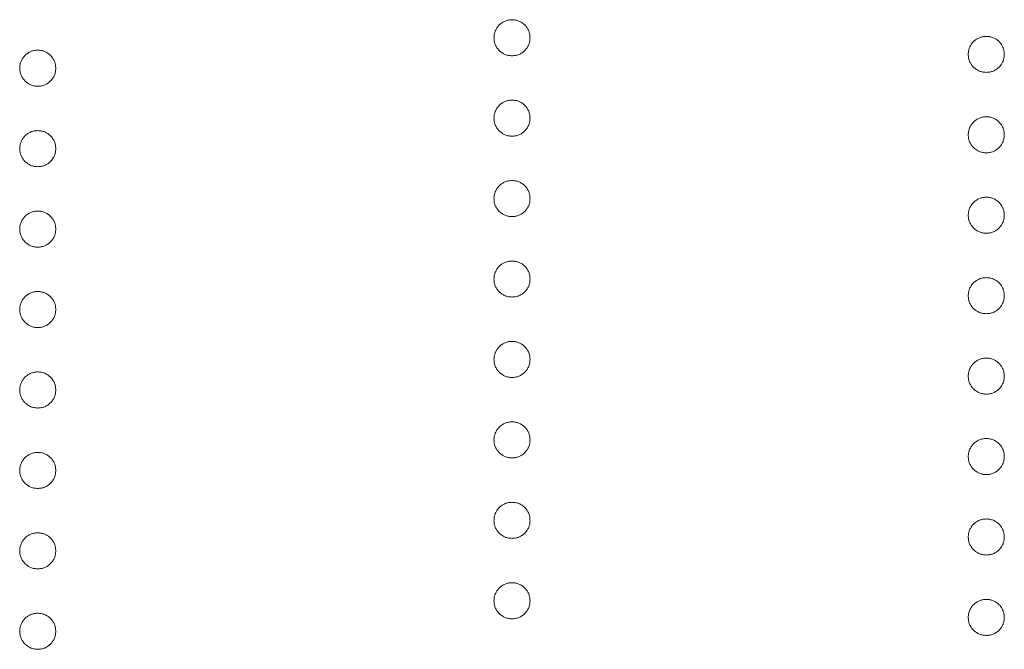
# Model space of a CAD drawing. Header units: millimetres. Extents: x -68 to 153, y 78 to 418.
# Tile 10 of 32: x -16 to -10, y 313 to 317. Entities that reach past the tile are written whole.
import ezdxf

# ---------------------------------------------------------------- set-up
doc = ezdxf.new("R2010")
doc.units = ezdxf.units.MM

msp = doc.modelspace()

# ---------------------------------------------------------------- linework, layer by layer
at = {"color": 7, "linetype": 'Continuous', "lineweight": 15}
for points, knots in [([(-13.3082, 316.7643), (-13.3078, 316.7716), (-13.307, 316.786), (-13.3005, 316.8068), (-13.2904, 316.8258), (-13.2763, 316.8427), (-13.2593, 316.8565), (-13.2403, 316.867), (-13.2196, 316.8733), (-13.2052, 316.8741), (-13.1979, 316.8745)], [0, 0, 0, 0, 0.1277566, 0.2494144, 0.3727965, 0.5001113, 0.6286099, 0.7506434, 0.8737684, 1, 1, 1, 1]), ([(-13.1979, 316.8745), (-13.1905, 316.8741), (-13.1759, 316.8733), (-13.155, 316.867), (-13.1361, 316.8566), (-13.1193, 316.8426), (-13.1052, 316.8258), (-13.095, 316.8068), (-13.0889, 316.786), (-13.0881, 316.7716), (-13.0877, 316.7643)], [0, 0, 0, 0, 0.129097, 0.252046, 0.373905, 0.5010378, 0.6281707, 0.7513765, 0.872426, 1, 1, 1, 1]), ([(-13.1979, 316.654), (-13.2052, 316.6545), (-13.2195, 316.6554), (-13.2404, 316.6611), (-13.2592, 316.672), (-13.2763, 316.6857), (-13.2903, 316.7027), (-13.3007, 316.7216), (-13.307, 316.7424), (-13.3078, 316.7569), (-13.3082, 316.7643)], [0, 0, 0, 0, 0.126178, 0.248821, 0.37154, 0.499984, 0.627244, 0.749226, 0.872298, 1, 1, 1, 1]), ([(-13.0877, 316.7643), (-13.0881, 316.7569), (-13.089, 316.7424), (-13.0949, 316.7216), (-13.1053, 316.7027), (-13.1193, 316.6858), (-13.1362, 316.672), (-13.1549, 316.6611), (-13.176, 316.6553), (-13.1905, 316.6545), (-13.1979, 316.654)], [0, 0, 0, 0, 0.127519, 0.249986, 0.371792, 0.49887, 0.625948, 0.748492, 0.870959, 1, 1, 1, 1]), ([(-10.4082, 316.6625), (-10.4078, 316.6699), (-10.407, 316.6843), (-10.4005, 316.705), (-10.3904, 316.724), (-10.3763, 316.741), (-10.3593, 316.7548), (-10.3403, 316.7652), (-10.3196, 316.7715), (-10.3052, 316.7723), (-10.2979, 316.7727)], [0, 0, 0, 0, 0.1277566, 0.2494144, 0.3727965, 0.5001113, 0.6286099, 0.7506434, 0.8737684, 1, 1, 1, 1]), ([(-10.2979, 316.7727), (-10.2905, 316.7723), (-10.2759, 316.7716), (-10.255, 316.7652), (-10.2361, 316.7549), (-10.2193, 316.7409), (-10.2052, 316.724), (-10.195, 316.705), (-10.1889, 316.6842), (-10.1881, 316.6699), (-10.1877, 316.6625)], [0, 0, 0, 0, 0.129097, 0.252046, 0.373905, 0.501038, 0.628171, 0.751376, 0.872426, 1, 1, 1, 1]), ([(-16.2082, 316.5777), (-16.2078, 316.5851), (-16.207, 316.5995), (-16.2005, 316.6202), (-16.1904, 316.6392), (-16.1763, 316.6562), (-16.1593, 316.67), (-16.1403, 316.6804), (-16.1196, 316.6867), (-16.1052, 316.6875), (-16.0979, 316.6879)], [0, 0, 0, 0, 0.1277566, 0.2494144, 0.3727965, 0.5001113, 0.6286099, 0.7506434, 0.8737684, 1, 1, 1, 1]), ([(-16.0979, 316.6879), (-16.0905, 316.6875), (-16.0759, 316.6867), (-16.055, 316.6804), (-16.0361, 316.6701), (-16.0193, 316.6561), (-16.0052, 316.6392), (-15.995, 316.6202), (-15.9889, 316.5994), (-15.9881, 316.5851), (-15.9877, 316.5777)], [0, 0, 0, 0, 0.129097, 0.252046, 0.373905, 0.5010378, 0.6281707, 0.7513765, 0.872426, 1, 1, 1, 1]), ([(-10.2979, 316.5523), (-10.3052, 316.5527), (-10.3195, 316.5536), (-10.3404, 316.5594), (-10.3592, 316.5703), (-10.3763, 316.584), (-10.3903, 316.6009), (-10.4007, 316.6199), (-10.407, 316.6406), (-10.4078, 316.6551), (-10.4082, 316.6625)], [0, 0, 0, 0, 0.126178, 0.248821, 0.37154, 0.499984, 0.627244, 0.749226, 0.872298, 1, 1, 1, 1]), ([(-10.1877, 316.6625), (-10.1881, 316.6551), (-10.189, 316.6407), (-10.1949, 316.6198), (-10.2053, 316.6009), (-10.2193, 316.5841), (-10.2362, 316.5702), (-10.2549, 316.5594), (-10.276, 316.5535), (-10.2905, 316.5527), (-10.2979, 316.5523)], [0, 0, 0, 0, 0.127519, 0.249986, 0.371792, 0.49887, 0.625948, 0.748492, 0.870959, 1, 1, 1, 1]), ([(-16.0979, 316.4674), (-16.1052, 316.4679), (-16.1195, 316.4688), (-16.1404, 316.4746), (-16.1592, 316.4855), (-16.1763, 316.4992), (-16.1903, 316.5161), (-16.2007, 316.535), (-16.207, 316.5558), (-16.2078, 316.5703), (-16.2082, 316.5777)], [0, 0, 0, 0, 0.126178, 0.248821, 0.37154, 0.499984, 0.627244, 0.749226, 0.872298, 1, 1, 1, 1]), ([(-15.9877, 316.5777), (-15.9881, 316.5703), (-15.989, 316.5559), (-15.9949, 316.535), (-16.0053, 316.5161), (-16.0193, 316.4993), (-16.0362, 316.4854), (-16.0549, 316.4746), (-16.076, 316.4687), (-16.0905, 316.4679), (-16.0979, 316.4674)], [0, 0, 0, 0, 0.127519, 0.249986, 0.371792, 0.49887, 0.625948, 0.748492, 0.870959, 1, 1, 1, 1]), ([(-13.3082, 316.2724), (-13.3078, 316.2798), (-13.307, 316.2942), (-13.3005, 316.3149), (-13.2904, 316.334), (-13.2763, 316.3509), (-13.2593, 316.3647), (-13.2403, 316.3751), (-13.2196, 316.3814), (-13.2052, 316.3822), (-13.1979, 316.3826)], [0, 0, 0, 0, 0.1277566, 0.2494144, 0.3727965, 0.5001113, 0.6286099, 0.7506434, 0.8737684, 1, 1, 1, 1]), ([(-13.1979, 316.3826), (-13.1905, 316.3822), (-13.1759, 316.3815), (-13.155, 316.3751), (-13.1361, 316.3648), (-13.1193, 316.3508), (-13.1052, 316.334), (-13.095, 316.3149), (-13.0889, 316.2941), (-13.0881, 316.2798), (-13.0877, 316.2724)], [0, 0, 0, 0, 0.129097, 0.252046, 0.373905, 0.5010378, 0.6281707, 0.7513765, 0.872426, 1, 1, 1, 1]), ([(-13.1979, 316.1622), (-13.2052, 316.1626), (-13.2195, 316.1635), (-13.2404, 316.1693), (-13.2592, 316.1802), (-13.2763, 316.1939), (-13.2903, 316.2108), (-13.3007, 316.2298), (-13.307, 316.2505), (-13.3078, 316.265), (-13.3082, 316.2724)], [0, 0, 0, 0, 0.126178, 0.248821, 0.37154, 0.499984, 0.627244, 0.749226, 0.872298, 1, 1, 1, 1]), ([(-13.0877, 316.2724), (-13.0881, 316.265), (-13.089, 316.2506), (-13.0949, 316.2297), (-13.1053, 316.2108), (-13.1193, 316.194), (-13.1362, 316.1801), (-13.1549, 316.1693), (-13.176, 316.1634), (-13.1905, 316.1626), (-13.1979, 316.1622)], [0, 0, 0, 0, 0.127519, 0.249986, 0.371792, 0.49887, 0.625948, 0.748492, 0.870959, 1, 1, 1, 1]), ([(-10.4082, 316.1706), (-10.4078, 316.178), (-10.407, 316.1924), (-10.4005, 316.2131), (-10.3904, 316.2322), (-10.3763, 316.2491), (-10.3593, 316.2629), (-10.3403, 316.2734), (-10.3196, 316.2796), (-10.3052, 316.2805), (-10.2979, 316.2809)], [0, 0, 0, 0, 0.1277566, 0.2494144, 0.3727965, 0.5001113, 0.6286099, 0.7506434, 0.8737684, 1, 1, 1, 1]), ([(-10.2979, 316.2809), (-10.2905, 316.2805), (-10.2759, 316.2797), (-10.255, 316.2734), (-10.2361, 316.263), (-10.2193, 316.249), (-10.2052, 316.2322), (-10.195, 316.2132), (-10.1889, 316.1924), (-10.1881, 316.178), (-10.1877, 316.1706)], [0, 0, 0, 0, 0.129097, 0.252046, 0.373905, 0.501038, 0.628171, 0.751376, 0.872426, 1, 1, 1, 1]), ([(-16.2082, 316.0858), (-16.2078, 316.0932), (-16.207, 316.1076), (-16.2005, 316.1283), (-16.1904, 316.1474), (-16.1763, 316.1643), (-16.1593, 316.1781), (-16.1403, 316.1886), (-16.1196, 316.1948), (-16.1052, 316.1957), (-16.0979, 316.1961)], [0, 0, 0, 0, 0.1277566, 0.2494144, 0.3727965, 0.5001113, 0.6286099, 0.7506434, 0.8737684, 1, 1, 1, 1]), ([(-16.0979, 316.1961), (-16.0905, 316.1957), (-16.0759, 316.1949), (-16.055, 316.1886), (-16.0361, 316.1782), (-16.0193, 316.1642), (-16.0052, 316.1474), (-15.995, 316.1284), (-15.9889, 316.1076), (-15.9881, 316.0932), (-15.9877, 316.0858)], [0, 0, 0, 0, 0.129097, 0.252046, 0.373905, 0.5010378, 0.6281707, 0.7513765, 0.872426, 1, 1, 1, 1]), ([(-10.2979, 316.0604), (-10.3052, 316.0608), (-10.3195, 316.0617), (-10.3404, 316.0675), (-10.3592, 316.0784), (-10.3763, 316.0921), (-10.3903, 316.1091), (-10.4007, 316.128), (-10.407, 316.1488), (-10.4078, 316.1633), (-10.4082, 316.1706)], [0, 0, 0, 0, 0.126178, 0.248821, 0.37154, 0.499984, 0.627244, 0.749226, 0.872298, 1, 1, 1, 1]), ([(-10.1877, 316.1706), (-10.1881, 316.1633), (-10.189, 316.1488), (-10.1949, 316.128), (-10.2053, 316.1091), (-10.2193, 316.0922), (-10.2362, 316.0783), (-10.2549, 316.0675), (-10.276, 316.0617), (-10.2905, 316.0608), (-10.2979, 316.0604)], [0, 0, 0, 0, 0.127519, 0.249986, 0.371792, 0.49887, 0.625948, 0.748492, 0.870959, 1, 1, 1, 1]), ([(-16.0979, 315.9756), (-16.1052, 315.976), (-16.1195, 315.9769), (-16.1404, 315.9827), (-16.1592, 315.9936), (-16.1763, 316.0073), (-16.1903, 316.0243), (-16.2007, 316.0432), (-16.207, 316.064), (-16.2078, 316.0785), (-16.2082, 316.0858)], [0, 0, 0, 0, 0.126178, 0.248821, 0.37154, 0.499984, 0.627244, 0.749226, 0.872298, 1, 1, 1, 1]), ([(-15.9877, 316.0858), (-15.9881, 316.0785), (-15.989, 316.064), (-15.9949, 316.0431), (-16.0053, 316.0243), (-16.0193, 316.0074), (-16.0362, 315.9935), (-16.0549, 315.9827), (-16.076, 315.9769), (-16.0905, 315.976), (-16.0979, 315.9756)], [0, 0, 0, 0, 0.127519, 0.249986, 0.371792, 0.49887, 0.625948, 0.748492, 0.870959, 1, 1, 1, 1]), ([(-13.3082, 315.7805), (-13.3078, 315.7879), (-13.307, 315.8023), (-13.3005, 315.823), (-13.2904, 315.8421), (-13.2763, 315.859), (-13.2593, 315.8728), (-13.2403, 315.8833), (-13.2196, 315.8895), (-13.2052, 315.8904), (-13.1979, 315.8908)], [0, 0, 0, 0, 0.1277566, 0.2494144, 0.3727965, 0.5001113, 0.6286099, 0.7506434, 0.8737684, 1, 1, 1, 1]), ([(-13.1979, 315.8908), (-13.1905, 315.8904), (-13.1759, 315.8896), (-13.155, 315.8833), (-13.1361, 315.8729), (-13.1193, 315.8589), (-13.1052, 315.8421), (-13.095, 315.8231), (-13.0889, 315.8023), (-13.0881, 315.7879), (-13.0877, 315.7805)], [0, 0, 0, 0, 0.129097, 0.252046, 0.373905, 0.5010378, 0.6281707, 0.7513765, 0.872426, 1, 1, 1, 1]), ([(-13.1979, 315.6703), (-13.2052, 315.6708), (-13.2195, 315.6716), (-13.2404, 315.6774), (-13.2592, 315.6883), (-13.2763, 315.702), (-13.2903, 315.719), (-13.3007, 315.7379), (-13.307, 315.7587), (-13.3078, 315.7732), (-13.3082, 315.7805)], [0, 0, 0, 0, 0.126178, 0.248821, 0.37154, 0.499984, 0.627244, 0.749226, 0.872298, 1, 1, 1, 1]), ([(-13.0877, 315.7805), (-13.0881, 315.7732), (-13.089, 315.7587), (-13.0949, 315.7379), (-13.1053, 315.719), (-13.1193, 315.7021), (-13.1362, 315.6883), (-13.1549, 315.6774), (-13.176, 315.6716), (-13.1905, 315.6707), (-13.1979, 315.6703)], [0, 0, 0, 0, 0.127519, 0.249986, 0.371792, 0.49887, 0.625948, 0.748492, 0.870959, 1, 1, 1, 1]), ([(-10.4082, 315.6788), (-10.4078, 315.6862), (-10.407, 315.7006), (-10.4005, 315.7213), (-10.3904, 315.7403), (-10.3763, 315.7573), (-10.3593, 315.7711), (-10.3403, 315.7815), (-10.3196, 315.7878), (-10.3052, 315.7886), (-10.2979, 315.789)], [0, 0, 0, 0, 0.1277566, 0.2494144, 0.3727965, 0.5001113, 0.6286099, 0.7506434, 0.8737684, 1, 1, 1, 1]), ([(-10.2979, 315.789), (-10.2905, 315.7886), (-10.2759, 315.7878), (-10.255, 315.7815), (-10.2361, 315.7712), (-10.2193, 315.7572), (-10.2052, 315.7403), (-10.195, 315.7213), (-10.1889, 315.7005), (-10.1881, 315.6862), (-10.1877, 315.6788)], [0, 0, 0, 0, 0.129097, 0.252046, 0.373905, 0.501038, 0.628171, 0.751376, 0.872426, 1, 1, 1, 1]), ([(-16.2082, 315.594), (-16.2078, 315.6014), (-16.207, 315.6158), (-16.2005, 315.6365), (-16.1904, 315.6555), (-16.1763, 315.6725), (-16.1593, 315.6863), (-16.1403, 315.6967), (-16.1196, 315.703), (-16.1052, 315.7038), (-16.0979, 315.7042)], [0, 0, 0, 0, 0.1277566, 0.2494144, 0.3727965, 0.5001113, 0.6286099, 0.7506434, 0.8737684, 1, 1, 1, 1]), ([(-16.0979, 315.7042), (-16.0905, 315.7038), (-16.0759, 315.703), (-16.055, 315.6967), (-16.0361, 315.6864), (-16.0193, 315.6724), (-16.0052, 315.6555), (-15.995, 315.6365), (-15.9889, 315.6157), (-15.9881, 315.6014), (-15.9877, 315.594)], [0, 0, 0, 0, 0.129097, 0.252046, 0.373905, 0.5010378, 0.6281707, 0.7513765, 0.872426, 1, 1, 1, 1]), ([(-10.2979, 315.5685), (-10.3052, 315.569), (-10.3195, 315.5699), (-10.3404, 315.5757), (-10.3592, 315.5866), (-10.3763, 315.6003), (-10.3903, 315.6172), (-10.4007, 315.6361), (-10.407, 315.6569), (-10.4078, 315.6714), (-10.4082, 315.6788)], [0, 0, 0, 0, 0.126178, 0.248821, 0.37154, 0.499984, 0.627244, 0.749226, 0.872298, 1, 1, 1, 1]), ([(-10.1877, 315.6788), (-10.1881, 315.6714), (-10.189, 315.657), (-10.1949, 315.6361), (-10.2053, 315.6172), (-10.2193, 315.6004), (-10.2362, 315.5865), (-10.2549, 315.5757), (-10.276, 315.5698), (-10.2905, 315.569), (-10.2979, 315.5685)], [0, 0, 0, 0, 0.127519, 0.249986, 0.371792, 0.49887, 0.625948, 0.748492, 0.870959, 1, 1, 1, 1]), ([(-16.0979, 315.4837), (-16.1052, 315.4842), (-16.1195, 315.4851), (-16.1404, 315.4909), (-16.1592, 315.5018), (-16.1763, 315.5155), (-16.1903, 315.5324), (-16.2007, 315.5513), (-16.207, 315.5721), (-16.2078, 315.5866), (-16.2082, 315.594)], [0, 0, 0, 0, 0.126178, 0.248821, 0.37154, 0.499984, 0.627244, 0.749226, 0.872298, 1, 1, 1, 1]), ([(-15.9877, 315.594), (-15.9881, 315.5866), (-15.989, 315.5722), (-15.9949, 315.5513), (-16.0053, 315.5324), (-16.0193, 315.5156), (-16.0362, 315.5017), (-16.0549, 315.4909), (-16.076, 315.485), (-16.0905, 315.4842), (-16.0979, 315.4837)], [0, 0, 0, 0, 0.127519, 0.249986, 0.371792, 0.49887, 0.625948, 0.748492, 0.870959, 1, 1, 1, 1]), ([(-13.3082, 315.2887), (-13.3078, 315.2961), (-13.307, 315.3105), (-13.3005, 315.3312), (-13.2904, 315.3502), (-13.2763, 315.3672), (-13.2593, 315.381), (-13.2403, 315.3914), (-13.2196, 315.3977), (-13.2052, 315.3985), (-13.1979, 315.3989)], [0, 0, 0, 0, 0.1277566, 0.2494144, 0.3727965, 0.5001113, 0.6286099, 0.7506434, 0.8737684, 1, 1, 1, 1]), ([(-13.1979, 315.3989), (-13.1905, 315.3985), (-13.1759, 315.3978), (-13.155, 315.3914), (-13.1361, 315.3811), (-13.1193, 315.3671), (-13.1052, 315.3502), (-13.095, 315.3312), (-13.0889, 315.3104), (-13.0881, 315.2961), (-13.0877, 315.2887)], [0, 0, 0, 0, 0.129097, 0.252046, 0.373905, 0.5010378, 0.6281707, 0.7513765, 0.872426, 1, 1, 1, 1]), ([(-10.4082, 315.1869), (-10.4078, 315.1943), (-10.407, 315.2087), (-10.4005, 315.2294), (-10.3904, 315.2485), (-10.3763, 315.2654), (-10.3593, 315.2792), (-10.3403, 315.2897), (-10.3196, 315.2959), (-10.3052, 315.2968), (-10.2979, 315.2972)], [0, 0, 0, 0, 0.1277566, 0.2494144, 0.3727965, 0.5001113, 0.6286099, 0.7506434, 0.8737684, 1, 1, 1, 1]), ([(-10.2979, 315.2972), (-10.2905, 315.2968), (-10.2759, 315.296), (-10.255, 315.2896), (-10.2361, 315.2793), (-10.2193, 315.2653), (-10.2052, 315.2485), (-10.195, 315.2295), (-10.1889, 315.2087), (-10.1881, 315.1943), (-10.1877, 315.1869)], [0, 0, 0, 0, 0.129097, 0.252046, 0.373905, 0.501038, 0.628171, 0.751376, 0.872426, 1, 1, 1, 1]), ([(-13.1979, 315.1785), (-13.2052, 315.1789), (-13.2195, 315.1798), (-13.2404, 315.1856), (-13.2592, 315.1965), (-13.2763, 315.2102), (-13.2903, 315.2271), (-13.3007, 315.2461), (-13.307, 315.2668), (-13.3078, 315.2813), (-13.3082, 315.2887)], [0, 0, 0, 0, 0.126178, 0.248821, 0.37154, 0.499984, 0.627244, 0.749226, 0.872298, 1, 1, 1, 1]), ([(-13.0877, 315.2887), (-13.0881, 315.2813), (-13.089, 315.2669), (-13.0949, 315.246), (-13.1053, 315.2271), (-13.1193, 315.2103), (-13.1362, 315.1964), (-13.1549, 315.1856), (-13.176, 315.1797), (-13.1905, 315.1789), (-13.1979, 315.1785)], [0, 0, 0, 0, 0.127519, 0.249986, 0.371792, 0.49887, 0.625948, 0.748492, 0.870959, 1, 1, 1, 1]), ([(-16.2082, 315.1021), (-16.2078, 315.1095), (-16.207, 315.1239), (-16.2005, 315.1446), (-16.1904, 315.1637), (-16.1763, 315.1806), (-16.1593, 315.1944), (-16.1403, 315.2049), (-16.1196, 315.2111), (-16.1052, 315.212), (-16.0979, 315.2124)], [0, 0, 0, 0, 0.1277566, 0.2494144, 0.3727965, 0.5001113, 0.6286099, 0.7506434, 0.8737684, 1, 1, 1, 1]), ([(-16.0979, 315.2124), (-16.0905, 315.212), (-16.0759, 315.2112), (-16.055, 315.2048), (-16.0361, 315.1945), (-16.0193, 315.1805), (-16.0052, 315.1637), (-15.995, 315.1447), (-15.9889, 315.1239), (-15.9881, 315.1095), (-15.9877, 315.1021)], [0, 0, 0, 0, 0.129097, 0.252046, 0.373905, 0.5010378, 0.6281707, 0.7513765, 0.872426, 1, 1, 1, 1]), ([(-10.2979, 315.0767), (-10.3052, 315.0771), (-10.3195, 315.078), (-10.3404, 315.0838), (-10.3592, 315.0947), (-10.3763, 315.1084), (-10.3903, 315.1254), (-10.4007, 315.1443), (-10.407, 315.1651), (-10.4078, 315.1796), (-10.4082, 315.1869)], [0, 0, 0, 0, 0.126178, 0.248821, 0.37154, 0.499984, 0.627244, 0.749226, 0.872298, 1, 1, 1, 1]), ([(-10.1877, 315.1869), (-10.1881, 315.1796), (-10.189, 315.1651), (-10.1949, 315.1442), (-10.2053, 315.1253), (-10.2193, 315.1085), (-10.2362, 315.0946), (-10.2549, 315.0838), (-10.276, 315.078), (-10.2905, 315.0771), (-10.2979, 315.0767)], [0, 0, 0, 0, 0.127519, 0.249986, 0.371792, 0.49887, 0.625948, 0.748492, 0.870959, 1, 1, 1, 1]), ([(-16.0979, 314.9919), (-16.1052, 314.9923), (-16.1195, 314.9932), (-16.1404, 314.999), (-16.1592, 315.0099), (-16.1763, 315.0236), (-16.1903, 315.0405), (-16.2007, 315.0595), (-16.207, 315.0803), (-16.2078, 315.0948), (-16.2082, 315.1021)], [0, 0, 0, 0, 0.126178, 0.248821, 0.37154, 0.499984, 0.627244, 0.749226, 0.872298, 1, 1, 1, 1]), ([(-15.9877, 315.1021), (-15.9881, 315.0948), (-15.989, 315.0803), (-15.9949, 315.0594), (-16.0053, 315.0405), (-16.0193, 315.0237), (-16.0362, 315.0098), (-16.0549, 314.999), (-16.076, 314.9932), (-16.0905, 314.9923), (-16.0979, 314.9919)], [0, 0, 0, 0, 0.127519, 0.249986, 0.371792, 0.49887, 0.625948, 0.748492, 0.870959, 1, 1, 1, 1]), ([(-13.3082, 314.7968), (-13.3078, 314.8042), (-13.307, 314.8186), (-13.3005, 314.8393), (-13.2904, 314.8584), (-13.2763, 314.8753), (-13.2593, 314.8891), (-13.2403, 314.8996), (-13.2196, 314.9058), (-13.2052, 314.9067), (-13.1979, 314.9071)], [0, 0, 0, 0, 0.1277566, 0.2494144, 0.3727965, 0.5001113, 0.6286099, 0.7506434, 0.8737684, 1, 1, 1, 1]), ([(-13.1979, 314.9071), (-13.1905, 314.9067), (-13.1759, 314.9059), (-13.155, 314.8996), (-13.1361, 314.8892), (-13.1193, 314.8752), (-13.1052, 314.8584), (-13.095, 314.8394), (-13.0889, 314.8186), (-13.0881, 314.8042), (-13.0877, 314.7968)], [0, 0, 0, 0, 0.129097, 0.252046, 0.373905, 0.5010378, 0.6281707, 0.7513765, 0.872426, 1, 1, 1, 1]), ([(-13.1979, 314.6866), (-13.2052, 314.6871), (-13.2195, 314.6879), (-13.2404, 314.6937), (-13.2592, 314.7046), (-13.2763, 314.7183), (-13.2903, 314.7353), (-13.3007, 314.7542), (-13.307, 314.775), (-13.3078, 314.7895), (-13.3082, 314.7968)], [0, 0, 0, 0, 0.126178, 0.248821, 0.37154, 0.499984, 0.627244, 0.749226, 0.872298, 1, 1, 1, 1]), ([(-13.0877, 314.7968), (-13.0881, 314.7895), (-13.089, 314.775), (-13.0949, 314.7542), (-13.1053, 314.7353), (-13.1193, 314.7184), (-13.1362, 314.7046), (-13.1549, 314.6937), (-13.176, 314.6879), (-13.1905, 314.687), (-13.1979, 314.6866)], [0, 0, 0, 0, 0.127519, 0.249986, 0.371792, 0.49887, 0.625948, 0.748492, 0.870959, 1, 1, 1, 1]), ([(-10.4082, 314.6951), (-10.4078, 314.7025), (-10.407, 314.7169), (-10.4005, 314.7376), (-10.3904, 314.7566), (-10.3763, 314.7736), (-10.3593, 314.7874), (-10.3403, 314.7978), (-10.3196, 314.8041), (-10.3052, 314.8049), (-10.2979, 314.8053)], [0, 0, 0, 0, 0.1277566, 0.2494144, 0.3727965, 0.5001113, 0.6286099, 0.7506434, 0.8737684, 1, 1, 1, 1]), ([(-10.2979, 314.8053), (-10.2905, 314.8049), (-10.2759, 314.8041), (-10.255, 314.7978), (-10.2361, 314.7874), (-10.2193, 314.7735), (-10.2052, 314.7566), (-10.195, 314.7376), (-10.1889, 314.7168), (-10.1881, 314.7025), (-10.1877, 314.6951)], [0, 0, 0, 0, 0.129097, 0.252046, 0.373905, 0.501038, 0.628171, 0.751376, 0.872426, 1, 1, 1, 1]), ([(-16.2082, 314.6103), (-16.2078, 314.6177), (-16.207, 314.6321), (-16.2005, 314.6528), (-16.1904, 314.6718), (-16.1763, 314.6888), (-16.1593, 314.7026), (-16.1403, 314.713), (-16.1196, 314.7193), (-16.1052, 314.7201), (-16.0979, 314.7205)], [0, 0, 0, 0, 0.1277566, 0.2494144, 0.3727965, 0.5001113, 0.6286099, 0.7506434, 0.8737684, 1, 1, 1, 1]), ([(-16.0979, 314.7205), (-16.0905, 314.7201), (-16.0759, 314.7193), (-16.055, 314.713), (-16.0361, 314.7026), (-16.0193, 314.6887), (-16.0052, 314.6718), (-15.995, 314.6528), (-15.9889, 314.632), (-15.9881, 314.6176), (-15.9877, 314.6103)], [0, 0, 0, 0, 0.129097, 0.252046, 0.373905, 0.5010378, 0.6281707, 0.7513765, 0.872426, 1, 1, 1, 1]), ([(-10.2979, 314.5848), (-10.3052, 314.5853), (-10.3195, 314.5862), (-10.3404, 314.5919), (-10.3592, 314.6029), (-10.3763, 314.6166), (-10.3903, 314.6335), (-10.4007, 314.6524), (-10.407, 314.6732), (-10.4078, 314.6877), (-10.4082, 314.6951)], [0, 0, 0, 0, 0.126178, 0.248821, 0.37154, 0.499984, 0.627244, 0.749226, 0.872298, 1, 1, 1, 1]), ([(-10.1877, 314.6951), (-10.1881, 314.6877), (-10.189, 314.6733), (-10.1949, 314.6524), (-10.2053, 314.6335), (-10.2193, 314.6167), (-10.2362, 314.6028), (-10.2549, 314.592), (-10.276, 314.5861), (-10.2905, 314.5853), (-10.2979, 314.5848)], [0, 0, 0, 0, 0.127519, 0.249986, 0.371792, 0.49887, 0.625948, 0.748492, 0.870959, 1, 1, 1, 1]), ([(-16.0979, 314.5), (-16.1052, 314.5005), (-16.1195, 314.5014), (-16.1404, 314.5071), (-16.1592, 314.5181), (-16.1763, 314.5318), (-16.1903, 314.5487), (-16.2007, 314.5676), (-16.207, 314.5884), (-16.2078, 314.6029), (-16.2082, 314.6103)], [0, 0, 0, 0, 0.126178, 0.248821, 0.37154, 0.499984, 0.627244, 0.749226, 0.872298, 1, 1, 1, 1]), ([(-15.9877, 314.6103), (-15.9881, 314.6029), (-15.989, 314.5885), (-15.9949, 314.5676), (-16.0053, 314.5487), (-16.0193, 314.5319), (-16.0362, 314.518), (-16.0549, 314.5072), (-16.076, 314.5013), (-16.0905, 314.5005), (-16.0979, 314.5)], [0, 0, 0, 0, 0.127519, 0.249986, 0.371792, 0.49887, 0.625948, 0.748492, 0.870959, 1, 1, 1, 1]), ([(-13.3082, 314.305), (-13.3078, 314.3124), (-13.307, 314.3268), (-13.3005, 314.3475), (-13.2904, 314.3665), (-13.2763, 314.3835), (-13.2593, 314.3973), (-13.2403, 314.4077), (-13.2196, 314.414), (-13.2052, 314.4148), (-13.1979, 314.4152)], [0, 0, 0, 0, 0.1277566, 0.2494144, 0.3727965, 0.5001113, 0.6286099, 0.7506434, 0.8737684, 1, 1, 1, 1]), ([(-13.1979, 314.4152), (-13.1905, 314.4148), (-13.1759, 314.414), (-13.155, 314.4077), (-13.1361, 314.3974), (-13.1193, 314.3834), (-13.1052, 314.3665), (-13.095, 314.3475), (-13.0889, 314.3267), (-13.0881, 314.3124), (-13.0877, 314.305)], [0, 0, 0, 0, 0.129097, 0.252046, 0.373905, 0.5010378, 0.6281707, 0.7513765, 0.872426, 1, 1, 1, 1]), ([(-13.1979, 314.1947), (-13.2052, 314.1952), (-13.2195, 314.1961), (-13.2404, 314.2019), (-13.2592, 314.2128), (-13.2763, 314.2265), (-13.2903, 314.2434), (-13.3007, 314.2623), (-13.307, 314.2831), (-13.3078, 314.2976), (-13.3082, 314.305)], [0, 0, 0, 0, 0.126178, 0.248821, 0.37154, 0.499984, 0.627244, 0.749226, 0.872298, 1, 1, 1, 1]), ([(-13.0877, 314.305), (-13.0881, 314.2976), (-13.089, 314.2832), (-13.0949, 314.2623), (-13.1053, 314.2434), (-13.1193, 314.2266), (-13.1362, 314.2127), (-13.1549, 314.2019), (-13.176, 314.196), (-13.1905, 314.1952), (-13.1979, 314.1947)], [0, 0, 0, 0, 0.127519, 0.249986, 0.371792, 0.49887, 0.625948, 0.748492, 0.870959, 1, 1, 1, 1]), ([(-10.4082, 314.2032), (-10.4078, 314.2106), (-10.407, 314.225), (-10.4005, 314.2457), (-10.3904, 314.2648), (-10.3763, 314.2817), (-10.3593, 314.2955), (-10.3403, 314.306), (-10.3196, 314.3122), (-10.3052, 314.3131), (-10.2979, 314.3135)], [0, 0, 0, 0, 0.1277566, 0.2494144, 0.3727965, 0.5001113, 0.6286099, 0.7506434, 0.8737684, 1, 1, 1, 1]), ([(-10.2979, 314.3135), (-10.2905, 314.3131), (-10.2759, 314.3123), (-10.255, 314.3059), (-10.2361, 314.2956), (-10.2193, 314.2816), (-10.2052, 314.2648), (-10.195, 314.2458), (-10.1889, 314.225), (-10.1881, 314.2106), (-10.1877, 314.2032)], [0, 0, 0, 0, 0.129097, 0.252046, 0.373905, 0.501038, 0.628171, 0.751376, 0.872426, 1, 1, 1, 1]), ([(-16.2082, 314.1184), (-16.2078, 314.1258), (-16.207, 314.1402), (-16.2005, 314.1609), (-16.1904, 314.18), (-16.1763, 314.1969), (-16.1593, 314.2107), (-16.1403, 314.2212), (-16.1196, 314.2274), (-16.1052, 314.2282), (-16.0979, 314.2287)], [0, 0, 0, 0, 0.1277566, 0.2494144, 0.3727965, 0.5001113, 0.6286099, 0.7506434, 0.8737684, 1, 1, 1, 1]), ([(-16.0979, 314.2287), (-16.0905, 314.2283), (-16.0759, 314.2275), (-16.055, 314.2211), (-16.0361, 314.2108), (-16.0193, 314.1968), (-16.0052, 314.18), (-15.995, 314.161), (-15.9889, 314.1402), (-15.9881, 314.1258), (-15.9877, 314.1184)], [0, 0, 0, 0, 0.129097, 0.252046, 0.373905, 0.5010378, 0.6281707, 0.7513765, 0.872426, 1, 1, 1, 1]), ([(-10.2979, 314.093), (-10.3052, 314.0934), (-10.3195, 314.0943), (-10.3404, 314.1001), (-10.3592, 314.111), (-10.3763, 314.1247), (-10.3903, 314.1416), (-10.4007, 314.1606), (-10.407, 314.1814), (-10.4078, 314.1959), (-10.4082, 314.2032)], [0, 0, 0, 0, 0.126178, 0.248821, 0.37154, 0.499984, 0.627244, 0.749226, 0.872298, 1, 1, 1, 1]), ([(-10.1877, 314.2032), (-10.1881, 314.1959), (-10.189, 314.1814), (-10.1949, 314.1605), (-10.2053, 314.1416), (-10.2193, 314.1248), (-10.2362, 314.1109), (-10.2549, 314.1001), (-10.276, 314.0943), (-10.2905, 314.0934), (-10.2979, 314.093)], [0, 0, 0, 0, 0.127519, 0.249986, 0.371792, 0.49887, 0.625948, 0.748492, 0.870959, 1, 1, 1, 1]), ([(-16.0979, 314.0082), (-16.1052, 314.0086), (-16.1195, 314.0095), (-16.1404, 314.0153), (-16.1592, 314.0262), (-16.1763, 314.0399), (-16.1903, 314.0568), (-16.2007, 314.0758), (-16.207, 314.0966), (-16.2078, 314.111), (-16.2082, 314.1184)], [0, 0, 0, 0, 0.126178, 0.248821, 0.37154, 0.499984, 0.627244, 0.749226, 0.872298, 1, 1, 1, 1]), ([(-15.9877, 314.1184), (-15.9881, 314.1111), (-15.989, 314.0966), (-15.9949, 314.0757), (-16.0053, 314.0568), (-16.0193, 314.04), (-16.0362, 314.0261), (-16.0549, 314.0153), (-16.076, 314.0095), (-16.0905, 314.0086), (-16.0979, 314.0082)], [0, 0, 0, 0, 0.127519, 0.249986, 0.371792, 0.49887, 0.625948, 0.748492, 0.870959, 1, 1, 1, 1]), ([(-13.3082, 313.8131), (-13.3078, 313.8205), (-13.307, 313.8349), (-13.3005, 313.8556), (-13.2904, 313.8747), (-13.2763, 313.8916), (-13.2593, 313.9054), (-13.2403, 313.9159), (-13.2196, 313.9221), (-13.2052, 313.923), (-13.1979, 313.9234)], [0, 0, 0, 0, 0.1277566, 0.2494144, 0.3727965, 0.5001113, 0.6286099, 0.7506434, 0.8737684, 1, 1, 1, 1]), ([(-13.1979, 313.9234), (-13.1905, 313.923), (-13.1759, 313.9222), (-13.155, 313.9159), (-13.1361, 313.9055), (-13.1193, 313.8915), (-13.1052, 313.8747), (-13.095, 313.8557), (-13.0889, 313.8349), (-13.0881, 313.8205), (-13.0877, 313.8131)], [0, 0, 0, 0, 0.129097, 0.252046, 0.373905, 0.5010378, 0.6281707, 0.7513765, 0.872426, 1, 1, 1, 1]), ([(-13.1979, 313.7029), (-13.2052, 313.7033), (-13.2195, 313.7042), (-13.2404, 313.71), (-13.2592, 313.7209), (-13.2763, 313.7346), (-13.2903, 313.7516), (-13.3007, 313.7705), (-13.307, 313.7913), (-13.3078, 313.8058), (-13.3082, 313.8131)], [0, 0, 0, 0, 0.126178, 0.248821, 0.37154, 0.499984, 0.627244, 0.749226, 0.872298, 1, 1, 1, 1]), ([(-13.0877, 313.8131), (-13.0881, 313.8058), (-13.089, 313.7913), (-13.0949, 313.7704), (-13.1053, 313.7516), (-13.1193, 313.7347), (-13.1362, 313.7208), (-13.1549, 313.71), (-13.176, 313.7042), (-13.1905, 313.7033), (-13.1979, 313.7029)], [0, 0, 0, 0, 0.127519, 0.249986, 0.371792, 0.49887, 0.625948, 0.748492, 0.870959, 1, 1, 1, 1]), ([(-10.4082, 313.7114), (-10.4078, 313.7188), (-10.407, 313.7332), (-10.4005, 313.7539), (-10.3904, 313.7729), (-10.3763, 313.7898), (-10.3593, 313.8037), (-10.3403, 313.8141), (-10.3196, 313.8204), (-10.3052, 313.8212), (-10.2979, 313.8216)], [0, 0, 0, 0, 0.1277566, 0.2494144, 0.3727965, 0.5001113, 0.6286099, 0.7506434, 0.8737684, 1, 1, 1, 1]), ([(-10.2979, 313.8216), (-10.2905, 313.8212), (-10.2759, 313.8204), (-10.255, 313.8141), (-10.2361, 313.8037), (-10.2193, 313.7898), (-10.2052, 313.7729), (-10.195, 313.7539), (-10.1889, 313.7331), (-10.1881, 313.7187), (-10.1877, 313.7114)], [0, 0, 0, 0, 0.129097, 0.252046, 0.373905, 0.501038, 0.628171, 0.751376, 0.872426, 1, 1, 1, 1]), ([(-16.2082, 313.6266), (-16.2078, 313.6339), (-16.207, 313.6484), (-16.2005, 313.6691), (-16.1904, 313.6881), (-16.1763, 313.705), (-16.1593, 313.7189), (-16.1403, 313.7293), (-16.1196, 313.7356), (-16.1052, 313.7364), (-16.0979, 313.7368)], [0, 0, 0, 0, 0.1277566, 0.2494144, 0.3727965, 0.5001113, 0.6286099, 0.7506434, 0.8737684, 1, 1, 1, 1]), ([(-16.0979, 313.7368), (-16.0905, 313.7364), (-16.0759, 313.7356), (-16.055, 313.7293), (-16.0361, 313.7189), (-16.0193, 313.705), (-16.0052, 313.6881), (-15.995, 313.6691), (-15.9889, 313.6483), (-15.9881, 313.6339), (-15.9877, 313.6266)], [0, 0, 0, 0, 0.129097, 0.252046, 0.373905, 0.5010378, 0.6281707, 0.7513765, 0.872426, 1, 1, 1, 1]), ([(-10.2979, 313.6011), (-10.3052, 313.6016), (-10.3195, 313.6025), (-10.3404, 313.6082), (-10.3592, 313.6192), (-10.3763, 313.6329), (-10.3903, 313.6498), (-10.4007, 313.6687), (-10.407, 313.6895), (-10.4078, 313.704), (-10.4082, 313.7114)], [0, 0, 0, 0, 0.126178, 0.248821, 0.37154, 0.499984, 0.627244, 0.749226, 0.872298, 1, 1, 1, 1]), ([(-10.1877, 313.7114), (-10.1881, 313.704), (-10.189, 313.6896), (-10.1949, 313.6687), (-10.2053, 313.6498), (-10.2193, 313.633), (-10.2362, 313.6191), (-10.2549, 313.6083), (-10.276, 313.6024), (-10.2905, 313.6016), (-10.2979, 313.6011)], [0, 0, 0, 0, 0.127519, 0.249986, 0.371792, 0.49887, 0.625948, 0.748492, 0.870959, 1, 1, 1, 1]), ([(-16.0979, 313.5163), (-16.1052, 313.5168), (-16.1195, 313.5177), (-16.1404, 313.5234), (-16.1592, 313.5344), (-16.1763, 313.5481), (-16.1903, 313.565), (-16.2007, 313.5839), (-16.207, 313.6047), (-16.2078, 313.6192), (-16.2082, 313.6266)], [0, 0, 0, 0, 0.126178, 0.248821, 0.37154, 0.499984, 0.627244, 0.749226, 0.872298, 1, 1, 1, 1]), ([(-15.9877, 313.6266), (-15.9881, 313.6192), (-15.989, 313.6048), (-15.9949, 313.5839), (-16.0053, 313.565), (-16.0193, 313.5482), (-16.0362, 313.5343), (-16.0549, 313.5235), (-16.076, 313.5176), (-16.0905, 313.5168), (-16.0979, 313.5163)], [0, 0, 0, 0, 0.127519, 0.249986, 0.371792, 0.49887, 0.625948, 0.748492, 0.870959, 1, 1, 1, 1]), ([(-13.3082, 313.3213), (-13.3078, 313.3287), (-13.307, 313.3431), (-13.3005, 313.3638), (-13.2904, 313.3828), (-13.2763, 313.3998), (-13.2593, 313.4136), (-13.2403, 313.424), (-13.2196, 313.4303), (-13.2052, 313.4311), (-13.1979, 313.4315)], [0, 0, 0, 0, 0.127757, 0.249414, 0.372796, 0.500111, 0.62861, 0.750643, 0.873768, 1, 1, 1, 1]), ([(-13.1979, 313.4315), (-13.1905, 313.4311), (-13.1759, 313.4303), (-13.155, 313.424), (-13.1361, 313.4137), (-13.1193, 313.3997), (-13.1052, 313.3828), (-13.095, 313.3638), (-13.0889, 313.343), (-13.0881, 313.3287), (-13.0877, 313.3213)], [0, 0, 0, 0, 0.129097, 0.252046, 0.373905, 0.501038, 0.628171, 0.751376, 0.872426, 1, 1, 1, 1]), ([(-13.1979, 313.211), (-13.2052, 313.2115), (-13.2195, 313.2124), (-13.2404, 313.2181), (-13.2592, 313.2291), (-13.2763, 313.2428), (-13.2903, 313.2597), (-13.3007, 313.2786), (-13.307, 313.2994), (-13.3078, 313.3139), (-13.3082, 313.3213)], [0, 0, 0, 0, 0.126178, 0.248821, 0.37154, 0.499984, 0.627244, 0.749226, 0.872298, 1, 1, 1, 1]), ([(-13.0877, 313.3213), (-13.0881, 313.3139), (-13.089, 313.2995), (-13.0949, 313.2786), (-13.1053, 313.2597), (-13.1193, 313.2429), (-13.1362, 313.229), (-13.1549, 313.2182), (-13.176, 313.2123), (-13.1905, 313.2115), (-13.1979, 313.211)], [0, 0, 0, 0, 0.127519, 0.249986, 0.371792, 0.49887, 0.625948, 0.748492, 0.870959, 1, 1, 1, 1]), ([(-10.4082, 313.2195), (-10.4078, 313.2269), (-10.407, 313.2413), (-10.4005, 313.262), (-10.3904, 313.2811), (-10.3763, 313.298), (-10.3593, 313.3118), (-10.3403, 313.3222), (-10.3196, 313.3285), (-10.3052, 313.3293), (-10.2979, 313.3298)], [0, 0, 0, 0, 0.127757, 0.249414, 0.372796, 0.500111, 0.62861, 0.750643, 0.873768, 1, 1, 1, 1]), ([(-10.2979, 313.3298), (-10.2905, 313.3294), (-10.2759, 313.3286), (-10.255, 313.3222), (-10.2361, 313.3119), (-10.2193, 313.2979), (-10.2052, 313.2811), (-10.195, 313.2621), (-10.1889, 313.2413), (-10.1881, 313.2269), (-10.1877, 313.2195)], [0, 0, 0, 0, 0.129097, 0.252046, 0.373905, 0.501038, 0.628171, 0.751376, 0.872426, 1, 1, 1, 1]), ([(-16.2082, 313.1347), (-16.2078, 313.1421), (-16.207, 313.1565), (-16.2005, 313.1772), (-16.1904, 313.1963), (-16.1763, 313.2132), (-16.1593, 313.227), (-16.1403, 313.2374), (-16.1196, 313.2437), (-16.1052, 313.2445), (-16.0979, 313.245)], [0, 0, 0, 0, 0.127757, 0.249414, 0.372796, 0.500111, 0.62861, 0.750643, 0.873768, 1, 1, 1, 1]), ([(-16.0979, 313.245), (-16.0905, 313.2446), (-16.0759, 313.2438), (-16.055, 313.2374), (-16.0361, 313.2271), (-16.0193, 313.2131), (-16.0052, 313.1963), (-15.995, 313.1773), (-15.9889, 313.1565), (-15.9881, 313.1421), (-15.9877, 313.1347)], [0, 0, 0, 0, 0.129097, 0.252046, 0.373905, 0.501038, 0.628171, 0.751376, 0.872426, 1, 1, 1, 1]), ([(-10.2979, 313.1093), (-10.3052, 313.1097), (-10.3195, 313.1106), (-10.3404, 313.1164), (-10.3592, 313.1273), (-10.3763, 313.141), (-10.3903, 313.1579), (-10.4007, 313.1769), (-10.407, 313.1977), (-10.4078, 313.2121), (-10.4082, 313.2195)], [0, 0, 0, 0, 0.126178, 0.248821, 0.37154, 0.499984, 0.627244, 0.749226, 0.872298, 1, 1, 1, 1]), ([(-10.1877, 313.2195), (-10.1881, 313.2122), (-10.189, 313.1977), (-10.1949, 313.1768), (-10.2053, 313.1579), (-10.2193, 313.1411), (-10.2362, 313.1272), (-10.2549, 313.1164), (-10.276, 313.1106), (-10.2905, 313.1097), (-10.2979, 313.1093)], [0, 0, 0, 0, 0.127519, 0.249986, 0.371792, 0.49887, 0.625948, 0.748492, 0.870959, 1, 1, 1, 1]), ([(-16.0979, 313.0245), (-16.1052, 313.0249), (-16.1195, 313.0258), (-16.1404, 313.0316), (-16.1592, 313.0425), (-16.1763, 313.0562), (-16.1903, 313.0731), (-16.2007, 313.0921), (-16.207, 313.1129), (-16.2078, 313.1273), (-16.2082, 313.1347)], [0, 0, 0, 0, 0.126178, 0.248821, 0.37154, 0.499984, 0.627244, 0.749226, 0.872298, 1, 1, 1, 1]), ([(-15.9877, 313.1347), (-15.9881, 313.1273), (-15.989, 313.1129), (-15.9949, 313.092), (-16.0053, 313.0731), (-16.0193, 313.0563), (-16.0362, 313.0424), (-16.0549, 313.0316), (-16.076, 313.0258), (-16.0905, 313.0249), (-16.0979, 313.0245)], [0, 0, 0, 0, 0.127519, 0.249986, 0.371792, 0.49887, 0.625948, 0.748492, 0.870959, 1, 1, 1, 1])]:
    msp.add_open_spline(points, degree=3, knots=knots, dxfattribs=at)

doc.saveas('drawing.dxf')
